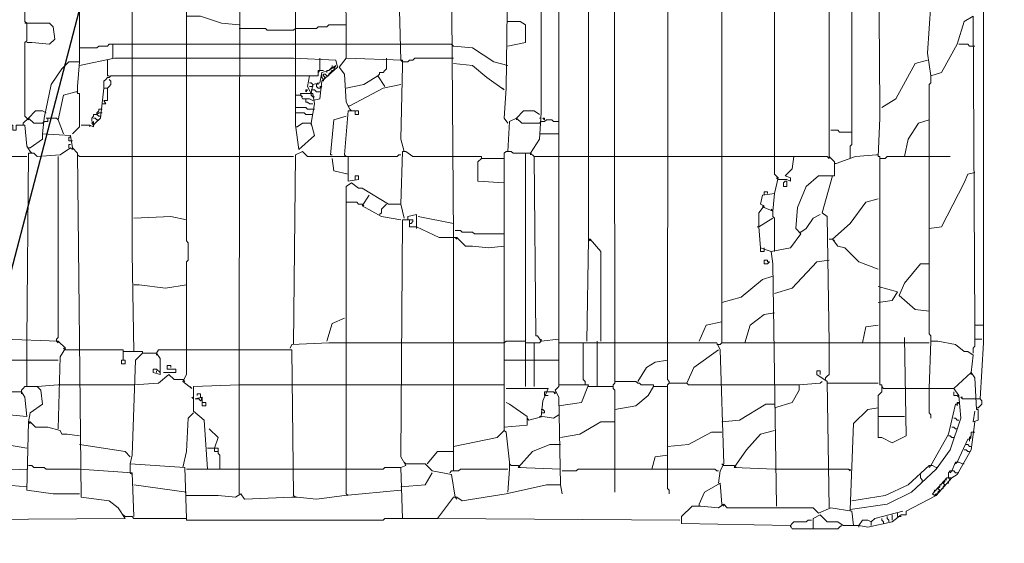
# Model space of a CAD drawing. Header units: millimetres. Extents: x -102634 to 407724, y -68883 to 155589.
# Tile 59 of 80: x 220554 to 221154, y 66920 to 67239. Entities that reach past the tile are written whole.
import ezdxf

# ---------------------------------------------------------------- set-up
doc = ezdxf.new("R2010")
doc.units = ezdxf.units.MM
doc.header["$LTSCALE"] = 20
doc.layers.add('CKTEXTY_MALE', color=8, linetype='Continuous', lineweight=18)
doc.layers.add('V-objekty', color=130, linetype='Continuous', lineweight=50)
doc.styles.get("Standard").update_dxf_attribs({"font": 'isocpeur.ttf'})
doc.dimstyles.new('CADKON$7', dxfattribs={"dimscale": 100, "dimtxt": 2.5, "dimasz": 2.5, "dimexe": 1.8, "dimexo": 5, "dimgap": 0.6, "dimtad": 1, "dimrnd": 1, "dimtxsty": 'Standard', "dimblk1": 'OBLIQUE', "dimblk2": 'OBLIQUE', "dimsah": 1, "dimcen": 2.5, "dimadec": 1, "dimazin": 2, "dimtfac": 1, "dimtdec": 4, "dimtix": 1, "dimtmove": 0, "dimatfit": 3, "dimldrblk": 'DOTSMALL', "dimfxl": 5, "dimfxlon": 1, "dimtfill": 1, "dimtolj": 1, "dimarcsym": 0})

# ---------------------------------------------------------------- blocks, each defined once
blk = doc.blocks.new('DWG-RYYQ14-20T_top')
at = {"layer": 'V-objekty', "color": 2, "lineweight": 13}
for points in [[(4.797645, 5.808351, 0), (4.802998, 5.816916, 0), (4.804069, 5.832976, 0), (4.804069, 6.029979, 0), (4.802998, 6.056745, 0), (4.800857, 6.057816, 0), (4.798715, 6.074946, 0), (4.791221, 6.098501, 0), (4.781585, 6.100642, 0), (4.783726, 6.109208, 0), (4.782655, 6.234475, 0)], [(4.815846, 5.605996, 0), (4.814775, 5.659529, 0), (4.812634, 5.663812, 0), (4.814775, 5.665953, 0), (4.814775, 6.394004, 0), (4.816916, 6.398287, 0), (4.814775, 6.399358, 0), (4.816916, 6.465739, 0)], [(4.849036, 5.692719, 0), (4.847966, 6.4197, 0), (4.832976, 6.420771, 0), (4.828694, 6.427195, 0), (4.82334, 6.430407, 0), (4.814775, 6.431478, 0)], [(5.073876, 5.703426, 0), (5.073876, 6.364026, 0), (5.068522, 6.364026, 0), (5.067452, 6.383298, 0), (5.06531, 6.395075, 0), (5.057816, 6.40364, 0), (5.010707, 6.405782, 0), (5.010707, 6.432548, 0), (5.019272, 6.43576, 0), (5.025696, 6.432548, 0), (5.025696, 6.404711, 0)], [(4.881156, 5.692719, 0), (4.882227, 6.395075, 0), (4.88651, 6.397216, 0), (4.899358, 6.385439, 0), (4.900428, 6.385439, 0), (4.90364, 6.377944, 0), (4.904711, 6.377944, 0), (4.914347, 6.375803, 0), (4.936831, 6.35439, 0), (4.940043, 6.35439, 0), (4.946467, 6.352248, 0), (4.947537, 6.33833, 0), (4.958244, 6.332976, 0), (4.964668, 6.32334, 0), (4.962527, 6.321199, 0), (4.963597, 6.261242, 0), (4.881156, 6.261242, 0)], [(4.832976, 5.755889, 0), (4.832976, 6.375803, 0), (4.849036, 6.375803, 0)], [(4.914347, 5.692719, 0), (4.914347, 6.261242, 0)], [(4.946467, 5.783726, 0), (4.948608, 5.793362, 0), (4.946467, 5.795503, 0), (4.946467, 6.261242, 0)], [(4.619914, 5.689507, 0), (4.620985, 6.240899, 0), (4.624197, 6.243041, 0), (4.625268, 6.236617, 0), (4.62848, 6.236617, 0), (4.634904, 6.233405, 0), (4.64561, 6.230193, 0), (4.653105, 6.230193, 0), (4.652034, 6.185225, 0), (4.648822, 6.183084, 0), (4.634904, 6.188437, 0), (4.619914, 6.188437, 0)], [(4.587794, 5.689507, 0), (4.587794, 5.74197, 0), (4.588865, 5.743041, 0), (4.588865, 5.753747, 0), (4.587794, 5.754818, 0), (4.587794, 6.216274, 0)], [(5.071734, 5.658458, 0), (5.073876, 5.692719, 0), (5.073876, 5.695931, 0), (5.073876, 5.703426, 0), (5.068522, 5.703426, 0), (5.067452, 5.891863, 0), (5.062099, 5.888651, 0), (5.057816, 5.874732, 0), (5.04818, 5.857602, 0), (5.041756, 5.85546, 0), (5.039615, 5.869379, 0), (5.041756, 5.899358, 0)], [(4.655246, 5.824411, 0), (4.658458, 5.826552, 0), (4.663812, 5.826552, 0), (4.665953, 5.819058, 0), (4.656317, 5.810493, 0), (4.654176, 5.825482, 0), (4.654176, 6.148822, 0), (4.6606, 6.153105, 0), (4.66167, 6.158458, 0), (4.662741, 6.158458, 0), (4.662741, 6.155246, 0), (4.662741, 6.157388, 0), (4.663812, 6.156317, 0)], [(4.720557, 5.809422, 0), (4.718415, 5.816916, 0), (4.719486, 5.861884, 0), (4.719486, 5.865096, 0), (4.685225, 5.866167, 0), (4.684154, 6.142398, 0), (4.682013, 6.143469, 0), (4.683084, 6.147752, 0), (4.751606, 6.147752, 0), (4.751606, 6.131692, 0), (4.749465, 6.120985, 0)], [(4.750535, 5.756959, 0), (4.749465, 5.921842, 0), (4.74197, 5.923983, 0), (4.737687, 5.929336, 0), (4.737687, 6.099572, 0), (4.739829, 6.111349, 0), (4.736617, 6.11242, 0), (4.740899, 6.115632, 0), (4.743041, 6.114561, 0), (4.743041, 6.119914, 0), (4.750535, 6.119914, 0), (4.749465, 5.925054, 0), (4.748394, 5.922912, 0)], [(4.509636, 5.640257, 0), (4.510707, 5.684154, 0), (4.513919, 5.689507, 0), (4.509636, 5.69379, 0), (4.476445, 5.694861, 0), (4.475375, 5.80621, 0), (4.475375, 5.809422, 0), (4.474304, 6.076017, 0)], [(4.783726, 5.826552, 0), (4.781585, 5.829764, 0), (4.782655, 5.847966, 0), (4.784797, 6.005353, 0), (4.788009, 6.017131, 0), (4.793362, 6.021413, 0), (4.792291, 6.055675, 0), (4.789079, 6.058887, 0), (4.783726, 6.056745, 0), (4.784797, 6.035332, 0), (4.793362, 6.035332, 0)], [(4.718415, 5.865096, 0), (4.717345, 5.911135, 0), (4.714133, 5.914347, 0), (4.714133, 5.990364, 0), (4.711991, 6.028908, 0), (4.706638, 6.034261, 0), (4.685225, 6.034261, 0)], [(4.555675, 5.687366, 0), (4.554604, 5.747323, 0), (4.554604, 5.921842, 0)], [(4.490364, 5.829764, 0), (4.489293, 5.830835, 0), (4.489293, 5.875803, 0), (4.490364, 5.876874, 0), (4.490364, 5.88758, 0), (4.489293, 5.888651, 0), (4.489293, 5.989293, 0)], [(4.947537, 5.593148, 0), (4.945396, 5.740899, 0), (4.944325, 5.748394, 0), (4.956103, 5.750535, 0), (4.962527, 5.759101, 0), (4.959315, 5.762313, 0), (4.960385, 5.775161, 0), (4.965739, 5.788009, 0), (4.973233, 5.794433, 0), (4.982869, 5.794433, 0), (4.982869, 5.802998, 0), (4.979657, 5.80621, 0), (4.979657, 5.922912, 0)], [(5.009636, 5.975375, 0), (5.010707, 5.836188, 0), (5.010707, 5.829764, 0), (5.009636, 5.80621, 0), (5.010707, 5.80621, 0), (5.010707, 5.797645, 0), (5.010707, 5.667024, 0), (5.011777, 5.667024, 0), (5.011777, 5.662741, 0), (5.009636, 5.6606, 0), (5.009636, 5.653105, 0)], [(4.522484, 5.864026, 0), (4.522484, 5.947537, 0), (4.523555, 5.948608, 0), (4.524625, 5.949679, 0), (4.524625, 5.950749, 0)], [(4.992505, 5.805139, 0), (4.992505, 5.812634, 0), (4.993576, 5.813704, 0), (4.993576, 5.95182, 0)], [(4.619914, 5.88651, 0), (4.609208, 5.88758, 0), (4.59636, 5.891863, 0), (4.587794, 5.891863, 0)], [(4.490364, 5.88758, 0), (4.489293, 5.88758, 0)], [(4.490364, 5.875803, 0), (4.493576, 5.875803, 0), (4.504283, 5.874732, 0), (4.507495, 5.877944, 0), (4.506424, 5.885439, 0), (4.504283, 5.88758, 0), (4.490364, 5.88758, 0)], [(4.653105, 5.883298, 0), (4.637045, 5.883298, 0), (4.635974, 5.884368, 0), (4.619914, 5.884368, 0)], [(4.653105, 5.883298, 0), (4.654176, 5.884368, 0), (4.667024, 5.884368, 0), (4.668094, 5.885439, 0), (4.673448, 5.885439, 0), (4.674518, 5.88651, 0), (4.685225, 5.88651, 0)], [(4.783726, 5.873662, 0), (4.794433, 5.875803, 0), (4.794433, 5.88651, 0), (4.791221, 5.888651, 0), (4.783726, 5.888651, 0)], [(4.522484, 5.872591, 0), (4.533191, 5.872591, 0), (4.534261, 5.873662, 0), (4.539615, 5.873662, 0), (4.540685, 5.874732, 0), (4.542827, 5.874732, 0)], [(4.542827, 5.866167, 0), (4.542827, 5.874732, 0), (4.555675, 5.874732, 0)], [(4.555675, 5.874732, 0), (4.587794, 5.874732, 0)], [(4.587794, 5.874732, 0), (4.619914, 5.874732, 0)], [(4.619914, 5.874732, 0), (4.653105, 5.874732, 0)], [(4.653105, 5.874732, 0), (4.685225, 5.874732, 0)], [(4.685225, 5.874732, 0), (4.718415, 5.874732, 0)], [(4.750535, 5.873662, 0), (4.749465, 5.874732, 0), (4.718415, 5.874732, 0)], [(4.783726, 5.861884, 0), (4.775161, 5.864026, 0), (4.762313, 5.872591, 0), (4.750535, 5.873662, 0)], [(5.068522, 5.873662, 0), (5.06531, 5.873662, 0), (5.06424, 5.874732, 0), (5.058887, 5.874732, 0)], [(4.40257, 5.584582, 0), (4.550321, 5.585653, 0), (4.546039, 5.592077, 0), (4.540685, 5.59636, 0), (4.523555, 5.598501, 0), (4.521413, 5.808351, 0), (4.518201, 5.811563, 0), (4.517131, 5.819058, 0), (4.5, 5.820128, 0), (4.501071, 5.829764, 0), (4.505353, 5.850107, 0), (4.511777, 5.859743, 0), (4.51606, 5.864026, 0), (4.522484, 5.864026, 0), (4.521413, 5.849036, 0), (4.521413, 5.844754, 0), (4.522484, 5.844754, 0), (4.522484, 5.824411, 0), (4.518201, 5.820128, 0)], [(4.522484, 5.861884, 0), (4.543897, 5.866167, 0), (4.555675, 5.866167, 0)], [(4.539615, 5.864026, 0), (4.539615, 5.865096, 0)], [(4.539615, 5.864026, 0), (4.539615, 5.85546, 0), (4.540685, 5.85546, 0)], [(4.555675, 5.866167, 0), (4.587794, 5.866167, 0)], [(4.587794, 5.866167, 0), (4.619914, 5.866167, 0)], [(4.619914, 5.866167, 0), (4.653105, 5.866167, 0)], [(4.664882, 5.840471, 0), (4.669165, 5.841542, 0), (4.670236, 5.852248, 0), (4.679872, 5.860814, 0), (4.678801, 5.865096, 0), (4.653105, 5.866167, 0)], [(4.663812, 5.844754, 0), (4.664882, 5.850107, 0), (4.669165, 5.851178, 0), (4.670236, 5.857602, 0), (4.674518, 5.858672, 0), (4.678801, 5.861884, 0), (4.67773, 5.859743, 0)], [(4.669165, 5.858672, 0), (4.669165, 5.866167, 0)], [(4.674518, 5.858672, 0), (4.675589, 5.859743, 0), (4.67666, 5.860814, 0)], [(4.67666, 5.860814, 0), (4.67666, 5.861884, 0)], [(4.687366, 5.835118, 0), (4.685225, 5.8394, 0), (4.684154, 5.856531, 0), (4.680942, 5.860814, 0), (4.685225, 5.866167, 0)], [(4.704497, 5.85546, 0), (4.705567, 5.856531, 0), (4.705567, 5.857602, 0), (4.707709, 5.857602, 0), (4.708779, 5.858672, 0), (4.70985, 5.859743, 0), (4.70985, 5.865096, 0)], [(4.70985, 5.865096, 0), (4.70985, 5.866167, 0)], [(4.720557, 5.864026, 0), (4.719486, 5.864026, 0), (4.718415, 5.865096, 0)], [(4.720557, 5.864026, 0), (4.722698, 5.864026, 0), (4.723769, 5.865096, 0), (4.72591, 5.865096, 0), (4.726981, 5.866167, 0), (4.750535, 5.866167, 0)], [(4.781585, 5.846895, 0), (4.770878, 5.85439, 0), (4.762313, 5.861884, 0), (4.750535, 5.862955, 0)], [(5.011777, 5.836188, 0), (5.020343, 5.841542, 0), (5.03212, 5.862955, 0), (5.039615, 5.865096, 0)], [(4.537473, 5.847966, 0), (4.537473, 5.852248, 0), (4.538544, 5.853319, 0), (4.539615, 5.85439, 0), (4.540685, 5.85439, 0), (4.541756, 5.85546, 0), (4.555675, 5.85546, 0)], [(4.555675, 5.85546, 0), (4.587794, 5.85546, 0)], [(4.587794, 5.85546, 0), (4.619914, 5.85546, 0)], [(4.619914, 5.85546, 0), (4.653105, 5.85546, 0)], [(4.653105, 5.85546, 0), (4.662741, 5.85546, 0)], [(4.663812, 5.844754, 0), (4.66167, 5.849036, 0), (4.662741, 5.85546, 0), (4.668094, 5.85546, 0), (4.668094, 5.858672, 0), (4.671306, 5.858672, 0)], [(4.669165, 5.858672, 0), (4.668094, 5.857602, 0)], [(4.671306, 5.853319, 0), (4.670236, 5.85439, 0), (4.670236, 5.856531, 0)], [(4.671306, 5.853319, 0), (4.672377, 5.85439, 0), (4.671306, 5.85546, 0), (4.671306, 5.856531, 0), (4.672377, 5.856531, 0), (4.673448, 5.85546, 0)], [(4.673448, 5.857602, 0), (4.673448, 5.858672, 0), (4.674518, 5.858672, 0)], [(4.673448, 5.85546, 0), (4.674518, 5.85546, 0), (4.674518, 5.856531, 0)], [(4.674518, 5.856531, 0), (4.675589, 5.857602, 0), (4.67666, 5.858672, 0)], [(4.67666, 5.858672, 0), (4.67773, 5.858672, 0), (4.67773, 5.859743, 0)], [(4.685225, 5.847966, 0), (4.695931, 5.850107, 0), (4.704497, 5.85546, 0), (4.708779, 5.849036, 0)], [(5.041756, 5.69379, 0), (5.041756, 5.697002, 0), (5.040685, 5.698073, 0), (5.040685, 5.850107, 0), (5.041756, 5.851178, 0), (5.041756, 5.85546, 0)], [(4.539615, 5.847966, 0), (4.540685, 5.849036, 0), (4.541756, 5.850107, 0), (4.541756, 5.852248, 0), (4.540685, 5.853319, 0)], [(4.664882, 5.850107, 0), (4.663812, 5.851178, 0), (4.662741, 5.851178, 0)], [(4.663812, 5.849036, 0), (4.662741, 5.849036, 0)], [(4.663812, 5.849036, 0), (4.664882, 5.849036, 0), (4.664882, 5.850107, 0)], [(4.667024, 5.850107, 0), (4.668094, 5.851178, 0), (4.668094, 5.850107, 0)], [(4.669165, 5.847966, 0), (4.668094, 5.847966, 0), (4.667024, 5.849036, 0), (4.667024, 5.850107, 0)], [(4.669165, 5.847966, 0), (4.670236, 5.849036, 0), (4.669165, 5.849036, 0)], [(4.671306, 5.853319, 0), (4.671306, 5.852248, 0)], [(4.687366, 5.837259, 0), (4.707709, 5.847966, 0), (4.718415, 5.850107, 0)], [(4.512848, 5.820128, 0), (4.509636, 5.828694, 0), (4.512848, 5.843683, 0), (4.520343, 5.845824, 0)], [(4.520343, 5.845824, 0), (4.521413, 5.845824, 0)], [(4.53212, 5.826552, 0), (4.535332, 5.829764, 0), (4.537473, 5.847966, 0), (4.539615, 5.847966, 0), (4.539615, 5.840471, 0), (4.537473, 5.840471, 0), (4.538544, 5.83833, 0), (4.536403, 5.83833, 0)], [(4.654176, 5.843683, 0), (4.657388, 5.843683, 0)], [(4.663812, 5.826552, 0), (4.665953, 5.83833, 0), (4.664882, 5.844754, 0), (4.657388, 5.844754, 0), (4.658458, 5.841542, 0), (4.662741, 5.841542, 0), (4.664882, 5.840471, 0)], [(4.657388, 5.843683, 0), (4.658458, 5.842612, 0)], [(4.6606, 5.845824, 0), (4.6606, 5.846895, 0), (4.66167, 5.846895, 0), (4.6606, 5.845824, 0)], [(4.669165, 5.845824, 0), (4.667024, 5.845824, 0), (4.665953, 5.846895, 0), (4.663812, 5.846895, 0)], [(4.665953, 5.842612, 0), (4.664882, 5.842612, 0), (4.663812, 5.843683, 0), (4.663812, 5.844754, 0)], [(4.781585, 5.846895, 0), (4.780514, 5.847966, 0)], [(4.664882, 5.83833, 0), (4.662741, 5.83833, 0), (4.66167, 5.8394, 0), (4.6606, 5.8394, 0), (4.6606, 5.841542, 0)], [(4.687366, 5.837259, 0), (4.686296, 5.837259, 0)], [(4.491435, 5.829764, 0), (4.495717, 5.834047, 0), (4.5, 5.834047, 0), (4.502141, 5.832976, 0)], [(4.529979, 5.827623, 0), (4.529979, 5.829764, 0), (4.531049, 5.830835, 0), (4.531049, 5.831906, 0), (4.533191, 5.831906, 0), (4.534261, 5.830835, 0), (4.535332, 5.830835, 0)], [(4.533191, 5.831906, 0), (4.533191, 5.832976, 0), (4.534261, 5.834047, 0), (4.534261, 5.835118, 0), (4.536403, 5.835118, 0)], [(4.533191, 5.831906, 0), (4.534261, 5.832976, 0), (4.535332, 5.832976, 0)], [(4.535332, 5.832976, 0), (4.536403, 5.832976, 0)], [(4.664882, 5.835118, 0), (4.66167, 5.835118, 0), (4.6606, 5.836188, 0), (4.654176, 5.836188, 0)], [(4.663812, 5.831906, 0), (4.6606, 5.831906, 0), (4.659529, 5.832976, 0), (4.654176, 5.832976, 0)], [(4.663812, 5.831906, 0), (4.664882, 5.831906, 0)], [(4.664882, 5.835118, 0), (4.665953, 5.835118, 0)], [(4.685225, 5.830835, 0), (4.67773, 5.828694, 0), (4.675589, 5.807281, 0), (4.67666, 5.807281, 0)], [(4.684154, 5.807281, 0), (4.686296, 5.834047, 0), (4.692719, 5.834047, 0), (4.692719, 5.831906, 0), (4.690578, 5.831906, 0), (4.690578, 5.834047, 0)], [(4.687366, 5.835118, 0), (4.688437, 5.834047, 0)], [(4.789079, 5.829764, 0), (4.793362, 5.834047, 0), (4.799786, 5.834047, 0), (4.802998, 5.831906, 0)], [(4.492505, 5.809422, 0), (4.490364, 5.812634, 0), (4.489293, 5.825482, 0), (4.48394, 5.825482, 0), (4.48394, 5.82227, 0), (4.481799, 5.82227, 0), (4.481799, 5.825482, 0), (4.476445, 5.825482, 0)], [(4.488223, 5.826552, 0), (4.491435, 5.829764, 0), (4.494647, 5.826552, 0), (4.5, 5.826552, 0)], [(4.488223, 5.826552, 0), (4.488223, 5.825482, 0)], [(4.490364, 5.829764, 0), (4.491435, 5.828694, 0), (4.491435, 5.829764, 0)], [(4.5, 5.826552, 0), (4.501071, 5.827623, 0), (4.503212, 5.827623, 0), (4.503212, 5.829764, 0), (4.508565, 5.829764, 0), (4.509636, 5.828694, 0)], [(4.503212, 5.829764, 0), (4.502141, 5.829764, 0)], [(4.523555, 5.825482, 0), (4.528908, 5.825482, 0), (4.531049, 5.824411, 0), (4.531049, 5.827623, 0), (4.529979, 5.826552, 0), (4.531049, 5.825482, 0), (4.53212, 5.826552, 0)], [(4.528908, 5.825482, 0), (4.528908, 5.824411, 0)], [(4.534261, 5.828694, 0), (4.533191, 5.828694, 0), (4.53212, 5.829764, 0), (4.531049, 5.829764, 0)], [(4.655246, 5.824411, 0), (4.654176, 5.824411, 0)], [(4.663812, 5.826552, 0), (4.663812, 5.825482, 0)], [(4.783726, 5.809422, 0), (4.784797, 5.827623, 0), (4.789079, 5.829764, 0), (4.792291, 5.826552, 0), (4.802998, 5.826552, 0)], [(4.789079, 5.829764, 0), (4.789079, 5.828694, 0)], [(4.804069, 5.829764, 0), (4.802998, 5.829764, 0)], [(4.802998, 5.826552, 0), (4.804069, 5.827623, 0), (4.80621, 5.827623, 0), (4.807281, 5.828694, 0), (4.810493, 5.828694, 0), (4.811563, 5.827623, 0), (4.814775, 5.827623, 0)], [(4.80621, 5.828694, 0), (4.80621, 5.829764, 0), (4.805139, 5.829764, 0), (4.80621, 5.828694, 0)], [(5.025696, 5.80621, 0), (5.027837, 5.816916, 0), (5.034261, 5.826552, 0), (5.040685, 5.828694, 0)], [(4.492505, 5.811563, 0), (4.5, 5.816916, 0), (4.5, 5.820128, 0)], [(4.802998, 5.820128, 0), (4.814775, 5.820128, 0)], [(4.993576, 5.821199, 0), (4.986081, 5.821199, 0), (4.985011, 5.82227, 0), (4.980728, 5.82227, 0)], [(4.517131, 5.815846, 0), (4.51606, 5.815846, 0), (4.51606, 5.817987, 0), (4.517131, 5.817987, 0)], [(4.51606, 5.811563, 0), (4.51606, 5.813704, 0), (4.517131, 5.813704, 0)], [(4.517131, 5.815846, 0), (4.518201, 5.815846, 0)], [(4.490364, 5.69379, 0), (4.491435, 5.808351, 0), (4.494647, 5.808351, 0), (4.496788, 5.80621, 0), (4.510707, 5.807281, 0), (4.517131, 5.811563, 0), (4.518201, 5.810493, 0), (4.518201, 5.811563, 0)], [(4.492505, 5.811563, 0), (4.491435, 5.811563, 0)], [(4.492505, 5.809422, 0), (4.493576, 5.808351, 0)], [(4.522484, 5.80621, 0), (4.521413, 5.807281, 0)], [(4.653105, 5.691649, 0), (4.654176, 5.807281, 0), (4.658458, 5.809422, 0), (4.66167, 5.80621, 0), (4.686296, 5.80621, 0), (4.686296, 5.791221, 0), (4.692719, 5.792291, 0), (4.692719, 5.794433, 0), (4.690578, 5.794433, 0), (4.690578, 5.792291, 0)], [(4.686296, 5.80621, 0), (4.685225, 5.80621, 0), (4.684154, 5.807281, 0)], [(4.686296, 5.80621, 0), (4.716274, 5.80621, 0), (4.717345, 5.807281, 0), (4.718415, 5.807281, 0)], [(4.718415, 5.777302, 0), (4.719486, 5.809422, 0), (4.721627, 5.809422, 0), (4.72591, 5.80621, 0), (4.750535, 5.80621, 0)], [(4.781585, 5.751606, 0), (4.781585, 5.808351, 0), (4.782655, 5.809422, 0), (4.785867, 5.809422, 0), (4.786938, 5.808351, 0), (4.794433, 5.808351, 0)], [(4.794433, 5.665953, 0), (4.794433, 5.808351, 0), (4.797645, 5.808351, 0), (4.799786, 5.80621, 0), (4.800857, 5.697002, 0), (4.801927, 5.697002, 0), (4.804069, 5.69379, 0), (4.814775, 5.694861, 0)], [(4.797645, 5.808351, 0), (4.797645, 5.807281, 0)], [(4.98394, 5.801927, 0), (4.995717, 5.80621, 0), (5.008565, 5.807281, 0)], [(5.008565, 5.807281, 0), (5.009636, 5.807281, 0)], [(4.475375, 5.80621, 0), (4.490364, 5.80621, 0)], [(4.508565, 5.69379, 0), (4.508565, 5.694861, 0), (4.509636, 5.695931, 0), (4.509636, 5.80621, 0)], [(4.522484, 5.80621, 0), (4.555675, 5.80621, 0)], [(4.555675, 5.80621, 0), (4.587794, 5.80621, 0)], [(4.587794, 5.80621, 0), (4.619914, 5.80621, 0)], [(4.619914, 5.80621, 0), (4.653105, 5.80621, 0)], [(4.686296, 5.795503, 0), (4.67773, 5.797645, 0), (4.67666, 5.805139, 0)], [(4.767666, 5.805139, 0), (4.767666, 5.80621, 0), (4.750535, 5.80621, 0)], [(4.781585, 5.79015, 0), (4.765525, 5.791221, 0), (4.765525, 5.802998, 0), (4.767666, 5.805139, 0), (4.781585, 5.805139, 0)], [(4.799786, 5.80621, 0), (4.814775, 5.80621, 0)], [(4.814775, 5.80621, 0), (4.832976, 5.80621, 0)], [(4.832976, 5.80621, 0), (4.849036, 5.80621, 0)], [(4.849036, 5.80621, 0), (4.881156, 5.80621, 0)], [(4.881156, 5.80621, 0), (4.914347, 5.80621, 0)], [(4.914347, 5.80621, 0), (4.946467, 5.80621, 0)], [(4.946467, 5.80621, 0), (4.958244, 5.80621, 0)], [(4.948608, 5.792291, 0), (4.953961, 5.792291, 0), (4.956103, 5.791221, 0), (4.956103, 5.793362, 0), (4.952891, 5.794433, 0), (4.957173, 5.798715, 0), (4.958244, 5.80621, 0), (4.978587, 5.80621, 0), (4.979657, 5.805139, 0), (4.979657, 5.80621, 0)], [(4.98394, 5.801927, 0), (4.982869, 5.801927, 0)], [(5.011777, 5.805139, 0), (5.010707, 5.805139, 0)], [(5.011777, 5.805139, 0), (5.013919, 5.805139, 0), (5.014989, 5.80621, 0), (5.040685, 5.80621, 0)], [(5.040685, 5.80621, 0), (5.053533, 5.80621, 0)], [(4.979657, 5.692719, 0), (4.978587, 5.769807, 0), (4.975375, 5.771949, 0), (4.981799, 5.794433, 0)], [(5.040685, 5.762313, 0), (5.04818, 5.763383, 0), (5.062099, 5.79015, 0), (5.06424, 5.795503, 0), (5.068522, 5.796574, 0)], [(4.685225, 5.600642, 0), (4.685225, 5.788009, 0), (4.688437, 5.79015, 0), (4.692719, 5.786938, 0), (4.694861, 5.786938, 0), (4.710921, 5.777302, 0), (4.718415, 5.777302, 0), (4.720557, 5.768737, 0)], [(4.948608, 5.792291, 0), (4.947537, 5.793362, 0)], [(4.95182, 5.788009, 0), (4.95182, 5.79015, 0), (4.952891, 5.791221, 0), (4.953961, 5.791221, 0), (4.953961, 5.788009, 0), (4.95182, 5.788009, 0)], [(4.718415, 5.767666, 0), (4.706638, 5.769807, 0), (4.694861, 5.776231, 0), (4.699143, 5.782655, 0)], [(4.944325, 5.748394, 0), (4.937901, 5.750535, 0), (4.936831, 5.763383, 0), (4.936831, 5.771949, 0), (4.940043, 5.776231, 0), (4.937901, 5.777302, 0), (4.938972, 5.782655, 0), (4.946467, 5.783726, 0), (4.945396, 5.773019, 0), (4.940043, 5.775161, 0)], [(4.940043, 5.782655, 0), (4.940043, 5.784797, 0), (4.942184, 5.784797, 0), (4.942184, 5.783726, 0)], [(4.694861, 5.777302, 0), (4.692719, 5.777302, 0), (4.691649, 5.778373, 0), (4.685225, 5.778373, 0)], [(4.694861, 5.777302, 0), (4.695931, 5.776231, 0)], [(4.705567, 5.770878, 0), (4.706638, 5.771949, 0), (4.706638, 5.77409, 0), (4.707709, 5.775161, 0), (4.708779, 5.776231, 0), (4.70985, 5.777302, 0)], [(5.009636, 5.737687, 0), (4.997859, 5.74197, 0), (4.989293, 5.750535, 0), (4.985011, 5.751606, 0), (4.981799, 5.755889, 0), (4.992505, 5.765525, 0), (5.002141, 5.778373, 0), (5.009636, 5.780514, 0)], [(4.728051, 5.763383, 0), (4.728051, 5.770878, 0), (4.722698, 5.769807, 0), (4.722698, 5.768737, 0)], [(4.940043, 5.775161, 0), (4.938972, 5.776231, 0)], [(4.945396, 5.773019, 0), (4.944325, 5.77409, 0)], [(4.946467, 5.748394, 0), (4.946467, 5.768737, 0), (4.945396, 5.769807, 0), (4.945396, 5.773019, 0)], [(4.962527, 5.760171, 0), (4.965739, 5.762313, 0), (4.970021, 5.768737, 0), (4.974304, 5.770878, 0)], [(4.587794, 5.767666, 0), (4.578158, 5.769807, 0), (4.555675, 5.768737, 0)], [(4.719486, 5.585653, 0), (4.718415, 5.616702, 0), (4.721627, 5.617773, 0), (4.718415, 5.623126, 0), (4.719486, 5.767666, 0), (4.723769, 5.767666, 0), (4.723769, 5.763383, 0), (4.728051, 5.763383, 0), (4.74197, 5.756959, 0), (4.752677, 5.756959, 0), (4.75803, 5.751606, 0), (4.762313, 5.751606, 0), (4.771949, 5.750535, 0), (4.781585, 5.751606, 0), (4.781585, 5.639186, 0), (4.777302, 5.634904, 0), (4.750535, 5.62955, 0), (4.750535, 5.756959, 0)], [(4.723769, 5.767666, 0), (4.722698, 5.767666, 0), (4.722698, 5.768737, 0)], [(4.723769, 5.765525, 0), (4.724839, 5.765525, 0), (4.72591, 5.766595, 0), (4.72591, 5.767666, 0), (4.723769, 5.767666, 0)], [(4.750535, 5.765525, 0), (4.729122, 5.769807, 0)], [(4.936831, 5.763383, 0), (4.945396, 5.768737, 0)], [(4.728051, 5.763383, 0), (4.728051, 5.762313, 0)], [(4.781585, 5.759101, 0), (4.763383, 5.759101, 0), (4.762313, 5.760171, 0), (4.755889, 5.760171, 0), (4.754818, 5.761242, 0), (4.751606, 5.761242, 0)], [(4.936831, 5.763383, 0), (4.93576, 5.763383, 0)], [(4.962527, 5.760171, 0), (4.961456, 5.760171, 0)], [(4.751606, 5.756959, 0), (4.752677, 5.755889, 0)], [(4.831906, 5.69379, 0), (4.832976, 5.755889, 0), (4.834047, 5.755889, 0), (4.840471, 5.748394, 0), (4.840471, 5.69379, 0)], [(4.832976, 5.755889, 0), (4.834047, 5.754818, 0)], [(4.979657, 5.755889, 0), (4.981799, 5.755889, 0)], [(4.981799, 5.755889, 0), (4.982869, 5.754818, 0)], [(4.940043, 5.749465, 0), (4.940043, 5.748394, 0), (4.937901, 5.748394, 0), (4.937901, 5.750535, 0)], [(4.940043, 5.749465, 0), (4.940043, 5.750535, 0)], [(4.942184, 5.74197, 0), (4.942184, 5.743041, 0), (4.940043, 5.743041, 0), (4.940043, 5.740899, 0), (4.942184, 5.740899, 0), (4.943255, 5.74197, 0), (4.942184, 5.74197, 0)], [(4.946467, 5.722698, 0), (4.957173, 5.72591, 0), (4.972163, 5.74197, 0), (4.979657, 5.743041, 0)], [(5.040685, 5.711991, 0), (5.03212, 5.713062, 0), (5.022484, 5.721627, 0), (5.025696, 5.729122, 0), (5.035332, 5.740899, 0), (5.040685, 5.740899, 0)], [(4.914347, 5.717345, 0), (4.926124, 5.720557, 0), (4.938972, 5.731263, 0), (4.945396, 5.733405, 0)], [(4.555675, 5.728051, 0), (4.558887, 5.728051, 0), (4.574946, 5.72591, 0), (4.587794, 5.728051, 0)], [(5.009636, 5.717345, 0), (5.018201, 5.718415, 0), (5.021413, 5.723769, 0), (5.009636, 5.726981, 0)], [(4.928266, 5.692719, 0), (4.931478, 5.703426, 0), (4.940043, 5.70985, 0), (4.946467, 5.710921, 0)], [(4.673448, 5.69379, 0), (4.67666, 5.704497, 0), (4.684154, 5.707709, 0)], [(4.900428, 5.69379, 0), (4.904711, 5.703426, 0), (4.914347, 5.705567, 0)], [(5, 5.692719, 0), (5.002141, 5.702355, 0), (5.009636, 5.703426, 0)], [(5.067452, 5.686296, 0), (5.067452, 5.689507, 0), (5.068522, 5.690578, 0), (5.068522, 5.703426, 0)], [(4.490364, 5.665953, 0), (4.490364, 5.69379, 0)], [(4.508565, 5.69379, 0), (4.509636, 5.692719, 0)], [(4.650964, 5.689507, 0), (4.652034, 5.691649, 0), (4.674518, 5.692719, 0), (4.685225, 5.692719, 0)], [(4.685225, 5.692719, 0), (4.718415, 5.692719, 0)], [(4.718415, 5.692719, 0), (4.750535, 5.692719, 0)], [(4.750535, 5.692719, 0), (4.781585, 5.692719, 0)], [(4.781585, 5.692719, 0), (4.782655, 5.69379, 0), (4.794433, 5.69379, 0)], [(4.794433, 5.692719, 0), (4.799786, 5.692719, 0)], [(4.799786, 5.665953, 0), (4.799786, 5.692719, 0), (4.802998, 5.692719, 0), (4.804069, 5.69379, 0)], [(4.804069, 5.69379, 0), (4.804069, 5.694861, 0)], [(4.912206, 5.607066, 0), (4.913276, 5.614561, 0), (4.915418, 5.618844, 0), (4.913276, 5.688437, 0), (4.911135, 5.692719, 0), (4.814775, 5.692719, 0)], [(4.830835, 5.667024, 0), (4.830835, 5.669165, 0), (4.829764, 5.670236, 0), (4.829764, 5.692719, 0)], [(4.83833, 5.665953, 0), (4.83833, 5.69379, 0)], [(4.849036, 5.615632, 0), (4.849036, 5.663812, 0), (4.847966, 5.664882, 0), (4.847966, 5.667024, 0), (4.849036, 5.668094, 0), (4.849036, 5.692719, 0)], [(4.882227, 5.668094, 0), (4.882227, 5.669165, 0), (4.881156, 5.670236, 0), (4.881156, 5.692719, 0)], [(4.912206, 5.691649, 0), (4.913276, 5.691649, 0), (4.914347, 5.692719, 0), (4.946467, 5.692719, 0)], [(4.946467, 5.692719, 0), (5.009636, 5.692719, 0)], [(4.979657, 5.692719, 0), (4.979657, 5.673448, 0), (4.978587, 5.672377, 0), (4.977516, 5.671306, 0), (4.977516, 5.670236, 0)], [(4.992505, 5.591006, 0), (4.994647, 5.643469, 0), (5.003212, 5.652034, 0), (5.009636, 5.653105, 0), (5.009636, 5.634904, 0), (5.011777, 5.634904, 0), (5.018201, 5.631692, 0), (5.026767, 5.635974, 0), (5.025696, 5.695931, 0)], [(5.009636, 5.692719, 0), (5.025696, 5.692719, 0)], [(5.025696, 5.692719, 0), (5.040685, 5.692719, 0)], [(5.040685, 5.664882, 0), (5.041756, 5.69379, 0), (5.046039, 5.69379, 0), (5.056745, 5.691649, 0), (5.062099, 5.687366, 0), (5.06424, 5.687366, 0), (5.067452, 5.685225, 0), (5.066381, 5.674518, 0)], [(5.068522, 5.694861, 0), (5.072805, 5.694861, 0)], [(4.513919, 5.688437, 0), (4.512848, 5.689507, 0)], [(4.513919, 5.688437, 0), (4.522484, 5.688437, 0)], [(4.549251, 5.682013, 0), (4.549251, 5.688437, 0), (4.522484, 5.688437, 0)], [(4.561028, 5.686296, 0), (4.561028, 5.687366, 0), (4.549251, 5.687366, 0)], [(4.587794, 5.585653, 0), (4.586724, 5.616702, 0), (4.553533, 5.618844, 0), (4.554604, 5.624197, 0), (4.556745, 5.682013, 0), (4.561028, 5.686296, 0), (4.569593, 5.686296, 0), (4.571734, 5.683084, 0), (4.571734, 5.673448, 0), (4.567452, 5.674518, 0), (4.567452, 5.67666, 0), (4.569593, 5.67666, 0), (4.571734, 5.674518, 0)], [(4.653105, 5.599572, 0), (4.652034, 5.688437, 0), (4.570664, 5.688437, 0), (4.569593, 5.686296, 0)], [(4.569593, 5.686296, 0), (4.569593, 5.685225, 0)], [(4.591006, 5.664882, 0), (4.585653, 5.669165, 0), (4.587794, 5.673448, 0), (4.587794, 5.689507, 0)], [(4.619914, 5.600642, 0), (4.619914, 5.689507, 0)], [(4.892934, 5.668094, 0), (4.897216, 5.67773, 0), (4.912206, 5.688437, 0)], [(4.912206, 5.691649, 0), (4.911135, 5.691649, 0)], [(4.476445, 5.682013, 0), (4.490364, 5.682013, 0)], [(4.490364, 5.682013, 0), (4.509636, 5.682013, 0)], [(4.549251, 5.682013, 0), (4.550321, 5.682013, 0), (4.550321, 5.679872, 0), (4.54818, 5.679872, 0), (4.54818, 5.682013, 0), (4.549251, 5.682013, 0)], [(4.781585, 5.682013, 0), (4.794433, 5.682013, 0)], [(4.794433, 5.682013, 0), (4.799786, 5.682013, 0)], [(4.799786, 5.682013, 0), (4.814775, 5.682013, 0)], [(4.862955, 5.669165, 0), (4.868308, 5.67773, 0), (4.873662, 5.680942, 0), (4.881156, 5.682013, 0)], [(4.569593, 5.674518, 0), (4.569593, 5.675589, 0)], [(4.569593, 5.675589, 0), (4.569593, 5.674518, 0)], [(4.573876, 5.674518, 0), (4.58137, 5.674518, 0), (4.58137, 5.67666, 0), (4.576017, 5.67666, 0), (4.576017, 5.678801, 0), (4.578158, 5.678801, 0), (4.578158, 5.67773, 0)], [(4.979657, 5.592077, 0), (4.978587, 5.669165, 0), (4.972163, 5.673448, 0), (4.972163, 5.675589, 0), (4.974304, 5.675589, 0), (4.974304, 5.673448, 0)], [(4.992505, 5.591006, 0), (5.014989, 5.594218, 0), (5.029979, 5.601713, 0), (5.044968, 5.615632, 0), (5.053533, 5.627409, 0), (5.059957, 5.646681, 0), (5.058887, 5.6606, 0), (5.055675, 5.664882, 0), (5.066381, 5.674518, 0), (5.068522, 5.671306, 0), (5.069593, 5.652034, 0), (5.070664, 5.652034, 0), (5.070664, 5.64561, 0), (5.067452, 5.64454, 0), (5.068522, 5.650964, 0)], [(5.066381, 5.674518, 0), (5.066381, 5.673448, 0)], [(4.555675, 5.667024, 0), (4.570664, 5.668094, 0), (4.577088, 5.673448, 0), (4.5803, 5.670236, 0), (4.585653, 5.670236, 0)], [(4.585653, 5.670236, 0), (4.586724, 5.669165, 0)], [(4.872591, 5.665953, 0), (4.872591, 5.667024, 0), (4.865096, 5.667024, 0), (4.864026, 5.668094, 0), (4.862955, 5.668094, 0), (4.861884, 5.669165, 0), (4.849036, 5.669165, 0)], [(4.946467, 5.653105, 0), (4.957173, 5.656317, 0), (4.961456, 5.663812, 0), (4.961456, 5.667024, 0), (4.974304, 5.668094, 0), (4.975375, 5.669165, 0)], [(4.476445, 5.653105, 0), (4.477516, 5.6606, 0), (4.479657, 5.662741, 0), (4.487152, 5.662741, 0), (4.489293, 5.659529, 0), (4.490364, 5.647752, 0), (4.479657, 5.648822, 0), (4.476445, 5.653105, 0), (4.458244, 5.656317, 0)], [(4.487152, 5.662741, 0), (4.487152, 5.663812, 0), (4.488223, 5.664882, 0), (4.489293, 5.665953, 0), (4.496788, 5.665953, 0)], [(4.487152, 5.662741, 0), (4.487152, 5.66167, 0)], [(4.491435, 5.64454, 0), (4.492505, 5.649893, 0), (4.5, 5.655246, 0), (4.498929, 5.663812, 0), (4.496788, 5.665953, 0), (4.509636, 5.667024, 0)], [(4.496788, 5.665953, 0), (4.497859, 5.664882, 0)], [(4.509636, 5.667024, 0), (4.522484, 5.667024, 0)], [(4.522484, 5.667024, 0), (4.555675, 5.667024, 0)], [(4.591006, 5.664882, 0), (4.589936, 5.665953, 0)], [(4.600642, 5.615632, 0), (4.598501, 5.64561, 0), (4.592077, 5.650964, 0), (4.592077, 5.665953, 0), (4.619914, 5.667024, 0)], [(4.619914, 5.667024, 0), (4.653105, 5.667024, 0)], [(4.653105, 5.667024, 0), (4.685225, 5.667024, 0)], [(4.685225, 5.667024, 0), (4.718415, 5.667024, 0)], [(4.718415, 5.667024, 0), (4.750535, 5.667024, 0)], [(4.750535, 5.667024, 0), (4.781585, 5.667024, 0)], [(4.804069, 5.647752, 0), (4.805139, 5.657388, 0), (4.808351, 5.664882, 0), (4.782655, 5.664882, 0)], [(4.807281, 5.6606, 0), (4.80621, 5.6606, 0), (4.80621, 5.662741, 0), (4.808351, 5.662741, 0)], [(4.808351, 5.662741, 0), (4.811563, 5.662741, 0), (4.812634, 5.66167, 0), (4.812634, 5.662741, 0)], [(4.814775, 5.654176, 0), (4.828694, 5.656317, 0), (4.832976, 5.667024, 0), (4.814775, 5.667024, 0)], [(4.832976, 5.665953, 0), (4.847966, 5.665953, 0)], [(4.849036, 5.652034, 0), (4.861884, 5.654176, 0), (4.869379, 5.6606, 0), (4.872591, 5.665953, 0), (4.881156, 5.665953, 0)], [(4.881156, 5.624197, 0), (4.881156, 5.667024, 0), (4.882227, 5.668094, 0), (4.892934, 5.668094, 0), (4.894004, 5.667024, 0), (4.914347, 5.667024, 0)], [(4.914347, 5.667024, 0), (4.946467, 5.667024, 0)], [(4.946467, 5.667024, 0), (4.961456, 5.667024, 0)], [(4.979657, 5.668094, 0), (4.978587, 5.668094, 0)], [(4.979657, 5.668094, 0), (5.009636, 5.668094, 0)], [(5.012848, 5.664882, 0), (5.011777, 5.665953, 0)], [(5.012848, 5.664882, 0), (5.025696, 5.664882, 0)], [(5.025696, 5.664882, 0), (5.055675, 5.664882, 0)], [(5.040685, 5.664882, 0), (5.040685, 5.649893, 0), (5.041756, 5.648822, 0), (5.041756, 5.646681, 0)], [(5.058887, 5.659529, 0), (5.057816, 5.6606, 0), (5.055675, 5.6606, 0), (5.055675, 5.662741, 0)], [(4.592077, 5.658458, 0), (4.591006, 5.659529, 0)], [(4.59743, 5.656317, 0), (4.599572, 5.656317, 0), (4.599572, 5.654176, 0), (4.59743, 5.654176, 0), (4.59743, 5.659529, 0), (4.593148, 5.658458, 0), (4.595289, 5.658458, 0), (4.59636, 5.657388, 0)], [(4.59636, 5.659529, 0), (4.59636, 5.66167, 0), (4.594218, 5.66167, 0), (4.594218, 5.6606, 0)], [(4.59636, 5.657388, 0), (4.59743, 5.658458, 0), (4.59636, 5.659529, 0)], [(4.781585, 5.641328, 0), (4.795503, 5.642398, 0), (4.795503, 5.647752, 0), (4.784797, 5.655246, 0), (4.782655, 5.656317, 0)], [(4.807281, 5.6606, 0), (4.808351, 5.6606, 0)], [(5.057816, 5.655246, 0), (5.057816, 5.656317, 0), (5.058887, 5.656317, 0), (5.057816, 5.655246, 0)], [(5.068522, 5.658458, 0), (5.061028, 5.658458, 0), (5.059957, 5.659529, 0), (5.061028, 5.659529, 0)], [(5.068522, 5.658458, 0), (5.071734, 5.658458, 0), (5.072805, 5.657388, 0), (5.072805, 5.655246, 0), (5.071734, 5.654176, 0), (5.070664, 5.653105, 0), (5.069593, 5.653105, 0)], [(4.804069, 5.649893, 0), (4.80621, 5.649893, 0), (4.80621, 5.650964, 0), (4.805139, 5.652034, 0), (4.804069, 5.652034, 0)], [(4.914347, 5.64454, 0), (4.925054, 5.64561, 0), (4.941113, 5.655246, 0), (4.946467, 5.655246, 0)], [(5.041756, 5.617773, 0), (5.052463, 5.637045, 0), (5.056745, 5.655246, 0), (5.057816, 5.655246, 0), (5.057816, 5.654176, 0), (5.057816, 5.655246, 0)], [(4.522484, 5.600642, 0), (4.506424, 5.600642, 0), (4.490364, 5.602784, 0), (4.491435, 5.64454, 0), (4.492505, 5.64454, 0), (4.495717, 5.641328, 0), (4.503212, 5.641328, 0), (4.510707, 5.639186, 0), (4.511777, 5.637045, 0), (4.514989, 5.637045, 0), (4.522484, 5.635974, 0)], [(4.491435, 5.64454, 0), (4.492505, 5.643469, 0)], [(4.585653, 5.616702, 0), (4.587794, 5.626338, 0), (4.588865, 5.646681, 0), (4.592077, 5.649893, 0)], [(4.796574, 5.64561, 0), (4.795503, 5.646681, 0)], [(4.796574, 5.64561, 0), (4.805139, 5.647752, 0), (4.811563, 5.646681, 0), (4.814775, 5.648822, 0)], [(4.804069, 5.647752, 0), (4.802998, 5.647752, 0)], [(4.815846, 5.634904, 0), (4.827623, 5.637045, 0), (4.840471, 5.64454, 0), (4.849036, 5.64454, 0)], [(5.009636, 5.647752, 0), (5.025696, 5.647752, 0)], [(5.054604, 5.610278, 0), (5.057816, 5.61242, 0), (5.066381, 5.627409, 0), (5.068522, 5.64454, 0)], [(5.058887, 5.64561, 0), (5.057816, 5.64561, 0), (5.056745, 5.646681, 0), (5.055675, 5.646681, 0)], [(4.604925, 5.62848, 0), (4.607066, 5.634904, 0), (4.601713, 5.640257, 0)], [(4.783726, 5.601713, 0), (4.784797, 5.615632, 0), (4.784797, 5.619914, 0), (4.782655, 5.638116, 0), (4.781585, 5.639186, 0)], [(4.946467, 5.615632, 0), (4.921842, 5.616702, 0), (4.929336, 5.627409, 0), (4.937901, 5.637045, 0), (4.946467, 5.639186, 0)], [(5.057816, 5.640257, 0), (5.056745, 5.640257, 0), (5.055675, 5.641328, 0), (5.054604, 5.641328, 0)], [(4.490364, 5.62848, 0), (4.477516, 5.630621, 0), (4.465739, 5.635974, 0), (4.457173, 5.635974, 0)], [(4.881156, 5.62955, 0), (4.894004, 5.630621, 0), (4.907923, 5.638116, 0), (4.914347, 5.638116, 0)], [(5.055675, 5.634904, 0), (5.054604, 5.634904, 0), (5.053533, 5.635974, 0), (5.052463, 5.635974, 0)], [(5.057816, 5.619914, 0), (5.06424, 5.633833, 0), (5.06531, 5.633833, 0), (5.06531, 5.632762, 0), (5.06531, 5.633833, 0)], [(5.06531, 5.633833, 0), (5.06531, 5.634904, 0), (5.066381, 5.635974, 0), (5.066381, 5.638116, 0), (5.068522, 5.638116, 0)], [(5.06531, 5.633833, 0), (5.066381, 5.634904, 0)], [(4.553533, 5.623126, 0), (4.550321, 5.626338, 0), (4.522484, 5.630621, 0)], [(4.608137, 5.615632, 0), (4.608137, 5.624197, 0), (4.607066, 5.625268, 0), (4.607066, 5.62848, 0), (4.600642, 5.62848, 0)], [(4.607066, 5.626338, 0), (4.604925, 5.626338, 0), (4.604925, 5.62848, 0)], [(4.734475, 5.618844, 0), (4.740899, 5.626338, 0), (4.750535, 5.626338, 0)], [(4.750535, 5.614561, 0), (4.750535, 5.62955, 0)], [(4.815846, 5.615632, 0), (4.79015, 5.616702, 0), (4.798715, 5.626338, 0), (4.809422, 5.630621, 0), (4.815846, 5.630621, 0)], [(5.06531, 5.626338, 0), (5.06424, 5.626338, 0), (5.063169, 5.627409, 0), (5.062099, 5.627409, 0)], [(5.066381, 5.62955, 0), (5.06531, 5.62955, 0), (5.06424, 5.630621, 0), (5.063169, 5.630621, 0)], [(4.553533, 5.623126, 0), (4.552463, 5.624197, 0)], [(4.87152, 5.615632, 0), (4.873662, 5.623126, 0), (4.881156, 5.624197, 0), (4.881156, 5.615632, 0)], [(4.490364, 5.604925, 0), (4.476445, 5.605996, 0), (4.471092, 5.608137, 0), (4.466809, 5.614561, 0), (4.490364, 5.615632, 0)], [(4.522484, 5.615632, 0), (4.502141, 5.615632, 0), (4.501071, 5.616702, 0), (4.494647, 5.616702, 0), (4.493576, 5.617773, 0), (4.491435, 5.617773, 0)], [(4.555675, 5.586724, 0), (4.554604, 5.61349, 0), (4.522484, 5.615632, 0)], [(4.553533, 5.61349, 0), (4.553533, 5.618844, 0)], [(4.587794, 5.615632, 0), (4.619914, 5.615632, 0)], [(4.619914, 5.615632, 0), (4.653105, 5.615632, 0)], [(4.653105, 5.615632, 0), (4.685225, 5.615632, 0)], [(4.685225, 5.615632, 0), (4.707709, 5.615632, 0), (4.708779, 5.616702, 0), (4.718415, 5.616702, 0)], [(4.721627, 5.618844, 0), (4.720557, 5.619914, 0)], [(4.751606, 5.598501, 0), (4.749465, 5.61242, 0), (4.737687, 5.614561, 0), (4.733405, 5.618844, 0), (4.721627, 5.618844, 0)], [(4.748394, 5.61349, 0), (4.749465, 5.614561, 0), (4.753747, 5.614561, 0), (4.754818, 5.615632, 0), (4.783726, 5.615632, 0)], [(4.785867, 5.617773, 0), (4.784797, 5.618844, 0)], [(4.785867, 5.617773, 0), (4.79015, 5.617773, 0)], [(4.79015, 5.617773, 0), (4.791221, 5.616702, 0)], [(4.816916, 5.614561, 0), (4.825482, 5.614561, 0), (4.826552, 5.615632, 0), (4.910064, 5.615632, 0), (4.911135, 5.614561, 0), (4.912206, 5.614561, 0)], [(4.849036, 5.615632, 0), (4.849036, 5.601713, 0)], [(4.881156, 5.615632, 0), (4.881156, 5.603854, 0), (4.882227, 5.602784, 0), (4.882227, 5.600642, 0)], [(4.915418, 5.617773, 0), (4.914347, 5.618844, 0)], [(4.915418, 5.617773, 0), (4.921842, 5.617773, 0)], [(4.921842, 5.617773, 0), (4.922912, 5.616702, 0)], [(4.946467, 5.615632, 0), (4.979657, 5.615632, 0)], [(4.979657, 5.615632, 0), (4.991435, 5.615632, 0), (4.992505, 5.614561, 0), (4.992505, 5.615632, 0)], [(4.993576, 5.59636, 0), (5.013919, 5.599572, 0), (5.027837, 5.605996, 0), (5.040685, 5.617773, 0), (5.042827, 5.617773, 0), (5.044968, 5.616702, 0)], [(5.041756, 5.617773, 0), (5.040685, 5.616702, 0)], [(5.044968, 5.616702, 0), (5.046039, 5.616702, 0)], [(5.052463, 5.611349, 0), (5.052463, 5.61349, 0), (5.053533, 5.614561, 0), (5.055675, 5.614561, 0), (5.056745, 5.61349, 0), (5.057816, 5.61349, 0)], [(5.054604, 5.614561, 0), (5.053533, 5.61349, 0)], [(5.054604, 5.614561, 0), (5.056745, 5.619914, 0), (5.058887, 5.619914, 0), (5.061028, 5.618844, 0)], [(5.057816, 5.619914, 0), (5.056745, 5.618844, 0)], [(5.061028, 5.618844, 0), (5.062099, 5.618844, 0)], [(4.553533, 5.61349, 0), (4.554604, 5.61242, 0)], [(4.718415, 5.604925, 0), (4.733405, 5.605996, 0), (4.737687, 5.61349, 0)], [(4.970021, 5.579229, 0), (4.970021, 5.585653, 0), (4.974304, 5.587794, 0), (4.978587, 5.583512, 0), (4.985011, 5.583512, 0), (4.988223, 5.58137, 0), (4.997859, 5.58137, 0), (5.003212, 5.5803, 0), (5.018201, 5.583512, 0), (5.023555, 5.587794, 0), (5.026767, 5.587794, 0), (5.026767, 5.589936, 0), (5.044968, 5.599572, 0), (5.054604, 5.610278, 0), (5.051392, 5.610278, 0), (5.042827, 5.600642, 0), (5.043897, 5.599572, 0), (5.044968, 5.600642, 0)], [(5.035332, 5.611349, 0), (5.035332, 5.61242, 0)], [(5.036403, 5.608137, 0), (5.036403, 5.609208, 0), (5.035332, 5.610278, 0), (5.035332, 5.611349, 0)], [(5.049251, 5.604925, 0), (5.050321, 5.605996, 0), (5.049251, 5.607066, 0), (5.050321, 5.608137, 0)], [(5.050321, 5.608137, 0), (5.050321, 5.609208, 0), (5.051392, 5.609208, 0)], [(5.051392, 5.607066, 0), (5.052463, 5.607066, 0), (5.052463, 5.608137, 0)], [(5.052463, 5.608137, 0), (5.053533, 5.609208, 0), (5.052463, 5.610278, 0), (5.052463, 5.611349, 0)], [(5.057816, 5.61349, 0), (5.058887, 5.61349, 0)], [(4.587794, 5.601713, 0), (4.555675, 5.605996, 0)], [(4.587794, 5.599572, 0), (4.607066, 5.599572, 0), (4.617773, 5.598501, 0), (4.620985, 5.600642, 0), (4.623126, 5.59743, 0), (4.652034, 5.598501, 0), (4.655246, 5.598501, 0), (4.667024, 5.59743, 0), (4.684154, 5.599572, 0), (4.718415, 5.602784, 0)], [(4.888651, 5.584582, 0), (4.740899, 5.585653, 0), (4.750535, 5.598501, 0), (4.752677, 5.598501, 0), (4.755889, 5.59636, 0), (4.782655, 5.600642, 0), (4.807281, 5.605996, 0), (4.815846, 5.605996, 0), (4.816916, 5.600642, 0)], [(4.900428, 5.594218, 0), (4.90364, 5.601713, 0), (4.913276, 5.607066, 0), (4.914347, 5.594218, 0)], [(5.043897, 5.601713, 0), (5.043897, 5.602784, 0), (5.044968, 5.602784, 0)], [(5.046039, 5.601713, 0), (5.047109, 5.602784, 0), (5.046039, 5.603854, 0), (5.047109, 5.604925, 0)], [(5.047109, 5.604925, 0), (5.047109, 5.605996, 0), (5.04818, 5.605996, 0)], [(5.04818, 5.603854, 0), (5.049251, 5.603854, 0), (5.049251, 5.604925, 0)], [(4.653105, 5.599572, 0), (4.654176, 5.598501, 0)], [(4.685225, 5.600642, 0), (4.686296, 5.599572, 0)], [(4.751606, 5.598501, 0), (4.752677, 5.59743, 0)], [(5.044968, 5.600642, 0), (5.046039, 5.600642, 0), (5.046039, 5.601713, 0)], [(4.970021, 5.579229, 0), (4.957173, 5.579229, 0), (4.956103, 5.58137, 0), (4.889722, 5.582441, 0), (4.889722, 5.586724, 0), (4.896146, 5.593148, 0), (4.901499, 5.593148, 0), (4.912206, 5.592077, 0), (4.915418, 5.594218, 0), (4.917559, 5.592077, 0), (4.970021, 5.592077, 0), (4.973233, 5.588865, 0), (4.980728, 5.592077, 0), (4.993576, 5.589936, 0), (4.994647, 5.58137, 0)], [(4.900428, 5.594218, 0), (4.900428, 5.593148, 0)], [(4.914347, 5.594218, 0), (4.915418, 5.593148, 0)], [(4.992505, 5.591006, 0), (4.992505, 5.589936, 0)], [(4.550321, 5.586724, 0), (4.549251, 5.587794, 0)], [(4.587794, 5.585653, 0), (4.555675, 5.585653, 0), (4.554604, 5.586724, 0), (4.550321, 5.586724, 0)], [(4.587794, 5.585653, 0), (4.587794, 5.584582, 0), (4.707709, 5.584582, 0), (4.708779, 5.585653, 0), (4.740899, 5.585653, 0)], [(4.956103, 5.58137, 0), (4.957173, 5.582441, 0), (4.958244, 5.583512, 0), (4.965739, 5.583512, 0), (4.966809, 5.584582, 0), (4.968951, 5.584582, 0)], [(4.997859, 5.58137, 0), (5, 5.584582, 0), (5.003212, 5.584582, 0), (5.005353, 5.583512, 0), (5.007495, 5.585653, 0), (5.024625, 5.589936, 0)], [(5.012848, 5.582441, 0), (5.012848, 5.583512, 0), (5.011777, 5.584582, 0), (5.011777, 5.585653, 0)], [(5.01606, 5.583512, 0), (5.01606, 5.584582, 0), (5.014989, 5.585653, 0), (5.014989, 5.586724, 0)], [(5.018201, 5.584582, 0), (5.018201, 5.587794, 0)], [(5.022484, 5.586724, 0), (5.021413, 5.586724, 0), (5.021413, 5.588865, 0)], [(5.022484, 5.586724, 0), (5.023555, 5.586724, 0)], [(4.956103, 5.58137, 0), (4.956103, 5.5803, 0)], [(4.970021, 5.579229, 0), (4.985011, 5.579229, 0), (4.986081, 5.5803, 0), (4.987152, 5.58137, 0)], [(4.997859, 5.58137, 0), (4.997859, 5.5803, 0)], [(5.005353, 5.58137, 0), (5.005353, 5.583512, 0)]]:
    blk.add_polyline3d(points, dxfattribs=at)
blk = doc.blocks.new('_OBLIQUE')
at = {"color": 0, "linetype": 'ByBlock', "transparency": 33554687}
blk.add_line((-0.5, -0.5), (0.5, 0.5), dxfattribs=at)

msp = doc.modelspace()

# ---------------------------------------------------------------- block references
at = {"layer": 'V-objekty', "xscale": 1000, "yscale": 1000, "zscale": 1000}
msp.add_blockref('DWG-RYYQ14-20T_top', (216067.59, 61349.14), dxfattribs=at)

# ---------------------------------------------------------------- leaders
at = {"layer": 'CKTEXTY_MALE'}
for points in [[(223913.08, 79958.16), (218461.35, 59101.8)], [(223916.57, 71652.66), (218461.35, 59101.8)]]:
    msp.add_leader(points, dimstyle='CADKON$7', override={"dimscale": 50, "dimtxt": 2.3, "dimasz": 2, "dimldrblk": 'Open30'}, dxfattribs=at)

doc.saveas('drawing.dxf')
